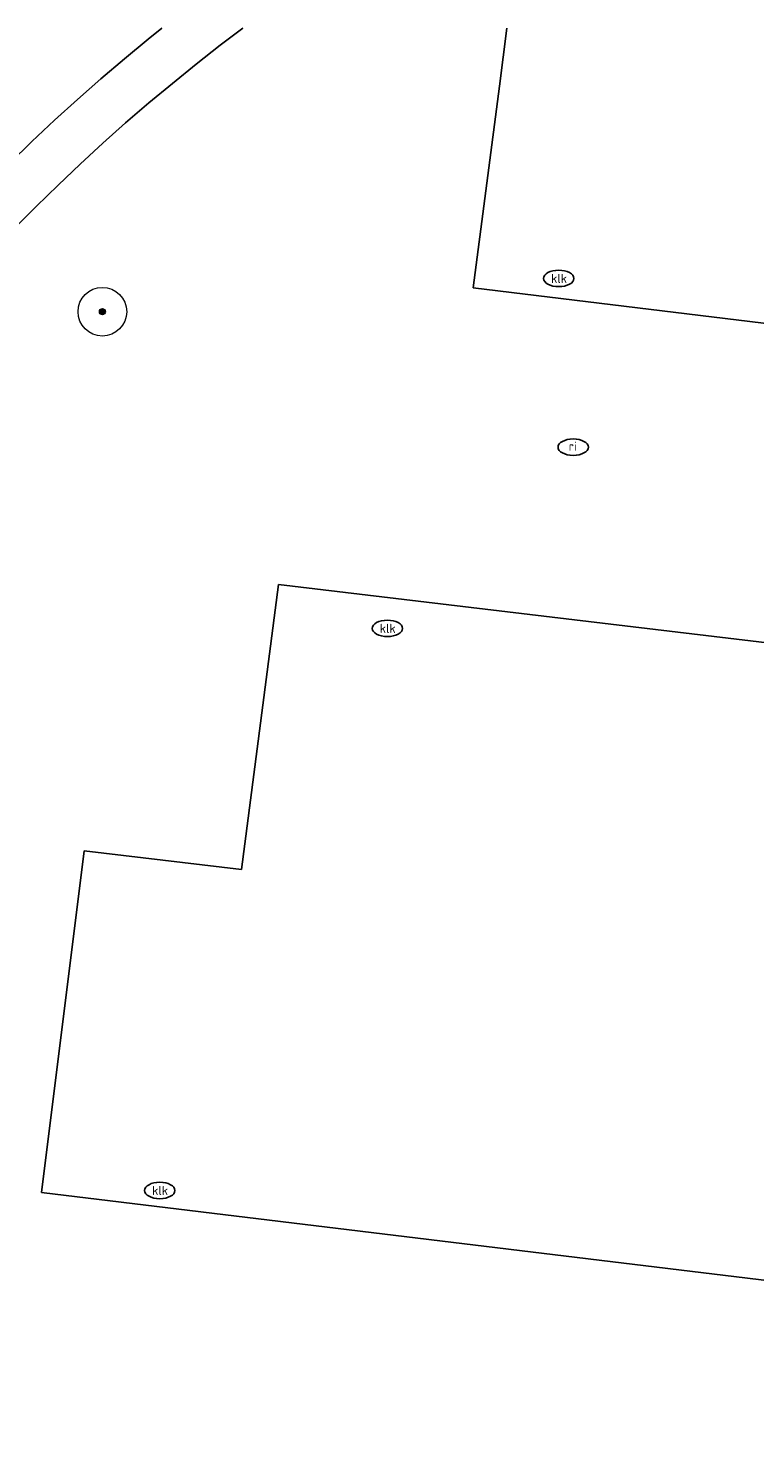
# Model space of a CAD drawing. Header units: metres. Extents: x 253395 to 254027, y 592765 to 593194.
# Tile 89 of 173: x 253419 to 253431, y 593171 to 593194. Entities that reach past the tile are written whole.
import ezdxf
from ezdxf.enums import TextEntityAlignment as Align

# ---------------------------------------------------------------- set-up
doc = ezdxf.new("R2010")
doc.units = ezdxf.units.M
for name, color, linetype, lineweight in [('B-WE-GR-BOOM-S', 254, 'Continuous', 25), ('B-WE-IE-MEUBILAIR-S', 254, 'Continuous', 25), ('B-WE-IE-TERREINAFSCHEIDING_KUNSTMATIG_MUUR-GV', 254, 'Continuous', 18), ('B-WE-VH-OPENVERHARDING-GV', 254, 'Continuous', 18)]:
    doc.layers.add(name, color=color, linetype=linetype, lineweight=lineweight)
doc.styles.add('NLCS-ISO', font='txt')

# ---------------------------------------------------------------- blocks, each defined once
blk = doc.blocks.new('SIE-MEUBILAIR_PUT_RIOOLPUT-SO')
blk.add_ellipse((0, 0), major_axis=(1.25, 0), ratio=0.54)
at = {"style": 'NLCS-ISO'}
blk.add_text('ri', height=0.75, dxfattribs=at).set_placement((-0.04, 0.07), align=Align.MIDDLE_CENTER)
blk = doc.blocks.new('SIE-MEUBILAIR_PUT_KOLK-SO')
blk.add_ellipse((0, 0), major_axis=(1.25, 0), ratio=0.54)
at = {"style": 'NLCS-ISO'}
blk.add_text('klk', height=0.75, dxfattribs=at).set_placement((0.03, 0), align=Align.MIDDLE_CENTER)
blk = doc.blocks.new('SGR-BOOM_GBKN-SO')
at = {"linetype": 'ByBlock', "lineweight": 18}
h = blk.add_hatch(color=0, dxfattribs=at)
h.dxf.hatch_style = 1
edge = h.paths.add_edge_path()
edge.add_arc((0, 0), 0.25, 0, 360)
at = {"color": 0, "linetype": 'ByBlock', "lineweight": 18}
for radius in [2, 0.25]:
    blk.add_circle((0, 0), radius, dxfattribs=at)
at = {"color": 0, "linetype": 'ByBlock', "lineweight": 18, "style": 'NLCS-ISO'}
blk.add_attdef('SOORT', (2.5, 0), '', height=1.5, dxfattribs=at)

msp = doc.modelspace()

# ---------------------------------------------------------------- linework, layer by layer
at = {"layer": 'B-WE-IE-TERREINAFSCHEIDING_KUNSTMATIG_MUUR-GV'}
for points in [[(253421.407, 593193.865), (253421.184, 593193.686), (253420.791, 593193.362), (253420.403, 593193.031), (253420.021, 593192.694), (253419.643, 593192.352), (253419.271, 593192.003), (253418.905, 593191.649)], [(253418.986, 593190.576), (253419.34, 593190.934), (253419.7, 593191.286), (253420.065, 593191.632), (253420.435, 593191.973), (253420.812, 593192.307), (253421.193, 593192.636), (253421.58, 593192.958), (253421.971, 593193.274), (253422.368, 593193.584), (253422.739, 593193.865)]]:
    msp.add_lwpolyline(points, dxfattribs=at)
at = {"layer": 'B-WE-VH-OPENVERHARDING-GV'}
for points in [[(253418.905, 593191.649), (253419.271, 593192.003), (253419.643, 593192.352), (253420.021, 593192.694), (253420.403, 593193.031), (253420.791, 593193.362), (253421.184, 593193.686), (253421.407, 593193.865)], [(253422.739, 593193.865), (253422.368, 593193.584), (253421.971, 593193.274), (253421.58, 593192.958), (253421.193, 593192.636), (253420.812, 593192.307), (253420.435, 593191.973), (253420.065, 593191.632), (253419.7, 593191.286), (253419.34, 593190.934), (253418.986, 593190.576)], [(253454.911, 593186.146), (253426.526, 593189.597), (253426.96, 593192.914), (253427.084, 593193.865)], [(253427.084, 593193.865), (253426.96, 593192.914), (253426.526, 593189.597), (253454.911, 593186.146), (253455.881, 593193.865)], [(253452.956, 593170.656), (253419.43, 593174.724), (253420.129, 593180.337), (253422.716, 593180.034), (253423.324, 593184.717), (253454.284, 593181.025)]]:
    msp.add_lwpolyline(points, dxfattribs=at)
msp.add_lwpolyline([(253454.284, 593181.025), (253423.324, 593184.717), (253422.716, 593180.034), (253420.129, 593180.337), (253419.43, 593174.724), (253452.956, 593170.656)], close=True, dxfattribs=at)

# ---------------------------------------------------------------- block references
at = {"layer": 'B-WE-GR-BOOM-S', "xscale": 0.2, "yscale": 0.2, "zscale": 0.2}
msp.add_blockref('SGR-BOOM_GBKN-SO', (253420.429, 593189.204), dxfattribs=at)
at = {"layer": 'B-WE-IE-MEUBILAIR-S', "xscale": 0.2, "yscale": 0.2, "zscale": 0.2}
for name, p in [('SIE-MEUBILAIR_PUT_KOLK-SO', (253427.935, 593189.751)), ('SIE-MEUBILAIR_PUT_RIOOLPUT-SO', (253428.173, 593186.977)), ('SIE-MEUBILAIR_PUT_KOLK-SO', (253425.117, 593183.997)), ('SIE-MEUBILAIR_PUT_KOLK-SO', (253421.373, 593174.755))]:
    msp.add_blockref(name, p, dxfattribs=at)

doc.saveas('drawing.dxf')
